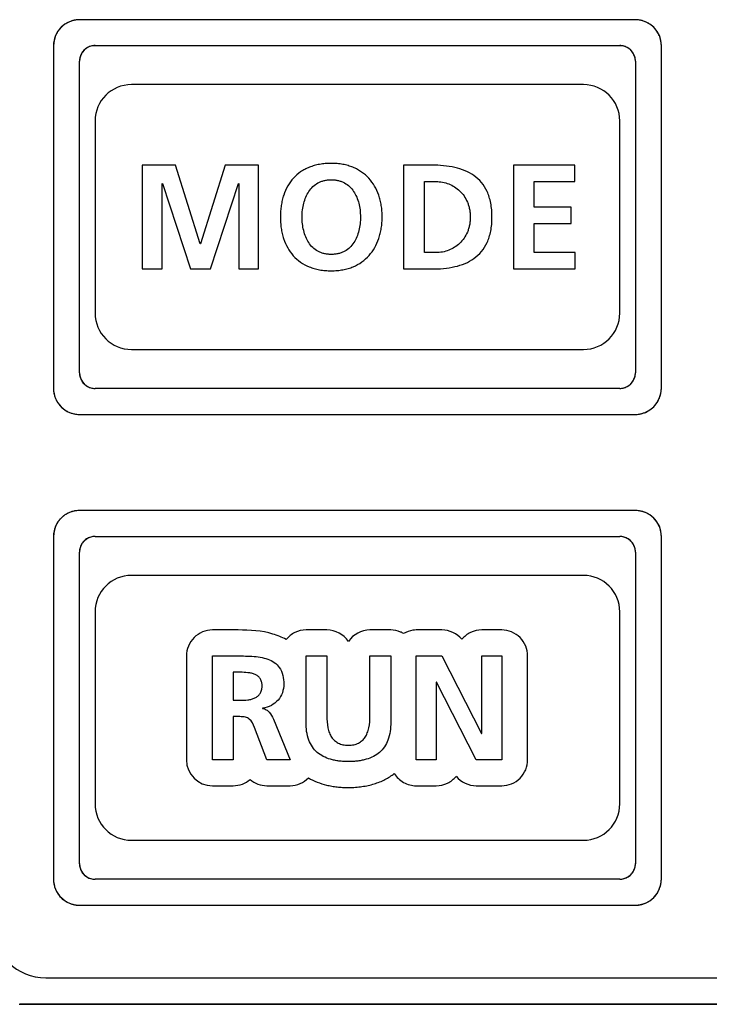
# Model space of a CAD drawing. Header units: millimetres. Extents: x 61 to 724, y -143 to 571.
# Tile 17 of 28: x 283 to 296, y 233 to 252. Entities that reach past the tile are written whole.
import ezdxf

# ---------------------------------------------------------------- set-up
doc = ezdxf.new("R2010")
doc.units = ezdxf.units.MM
doc.layers.add('11', color=2, linetype='CONTINUOUS')

msp = doc.modelspace()

# ---------------------------------------------------------------- linework, layer by layer
at = {"layer": '11'}
for p, q in [((284.113, 252.154), (284.112, 252.153)), ((295.064, 252.222), (284.364, 252.222)), ((295.315, 252.154), (295.314, 252.154)), ((283.932, 251.974), (283.932, 251.973)), ((295.495, 251.973), (295.495, 251.974)), ((283.864, 251.723), (283.864, 245.122)), ((284.663, 251.723), (294.764, 251.723)), ((295.564, 245.122), (295.564, 251.723)), ((284.363, 245.422), (284.363, 251.422)), ((295.064, 251.423), (295.064, 245.422)), ((294.064, 250.972), (285.364, 250.972)), ((284.664, 250.272), (284.664, 246.572)), ((294.764, 246.572), (294.764, 250.272)), ((285.572, 249.421), (285.572, 247.422)), ((286.213, 249.421), (285.572, 249.421)), ((286.689, 247.906), (286.213, 249.421)), ((287.17, 249.421), (286.694, 247.906)), ((287.811, 249.421), (287.17, 249.421)), ((287.811, 247.422), (287.811, 249.421)), ((290.603, 249.421), (290.603, 247.422)), ((291.149, 249.421), (290.603, 249.421)), ((292.716, 249.421), (292.716, 247.422)), ((293.896, 249.421), (292.716, 249.421)), ((293.896, 249.106), (293.896, 249.421)), ((285.955, 249.066), (285.961, 249.071)), ((285.955, 247.422), (285.955, 249.066)), ((285.961, 249.071), (286.5, 247.422)), ((286.883, 247.422), (287.422, 249.071)), ((287.422, 249.071), (287.428, 249.071)), ((287.428, 249.071), (287.428, 247.422)), ((291.003, 247.737), (291.003, 249.106)), ((291.003, 249.106), (291.227, 249.106)), ((293.117, 248.613), (293.117, 249.106)), ((293.117, 249.106), (293.896, 249.106)), ((293.83, 248.613), (293.117, 248.613)), ((293.83, 248.298), (293.83, 248.613)), ((293.117, 247.737), (293.117, 248.298)), ((293.117, 248.298), (293.83, 248.298)), ((286.694, 247.906), (286.689, 247.906)), ((291.227, 247.737), (291.003, 247.737)), ((293.902, 247.737), (293.117, 247.737)), ((293.902, 247.422), (293.902, 247.737)), ((285.572, 247.422), (285.955, 247.422)), ((286.5, 247.422), (286.883, 247.422)), ((287.428, 247.422), (287.811, 247.422)), ((290.603, 247.422), (291.149, 247.422)), ((292.716, 247.422), (293.902, 247.422)), ((285.364, 245.872), (294.064, 245.872)), ((294.764, 245.122), (284.663, 245.122)), ((283.932, 244.871), (283.932, 244.871)), ((295.495, 244.871), (295.495, 244.871)), ((284.112, 244.691), (284.113, 244.69)), ((284.364, 244.622), (295.064, 244.622)), ((295.314, 244.69), (295.315, 244.691)), ((284.113, 242.703), (284.112, 242.703)), ((295.064, 242.772), (284.364, 242.772)), ((295.315, 242.703), (295.314, 242.704)), ((283.932, 242.523), (283.932, 242.522)), ((295.495, 242.522), (295.495, 242.523)), ((283.864, 242.272), (283.864, 235.672)), ((284.663, 242.272), (294.764, 242.272)), ((295.564, 235.672), (295.564, 242.272)), ((284.363, 235.971), (284.363, 241.972)), ((295.064, 241.972), (295.064, 235.971)), ((294.064, 241.522), (285.364, 241.522)), ((284.664, 240.822), (284.664, 237.122)), ((294.764, 237.122), (294.764, 240.822)), ((287.419, 240.471), (286.923, 240.471)), ((289.125, 240.471), (288.724, 240.471)), ((290.356, 240.471), (289.955, 240.471)), ((291.339, 240.471), (290.846, 240.471)), ((292.49, 240.471), (292.107, 240.471)), ((286.423, 239.971), (286.423, 237.972)), ((286.923, 237.972), (286.923, 239.971)), ((286.923, 239.971), (287.355, 239.971)), ((288.724, 238.694), (288.724, 239.971)), ((288.724, 239.971), (289.125, 239.971)), ((289.125, 239.971), (289.125, 238.817)), ((289.955, 238.817), (289.955, 239.971)), ((289.955, 239.971), (290.356, 239.971)), ((290.356, 239.971), (290.356, 238.694)), ((290.846, 237.972), (290.846, 239.971)), ((290.846, 239.971), (291.338, 239.971)), ((291.338, 239.971), (292.1, 238.476)), ((292.106, 238.476), (292.106, 239.971)), ((292.106, 239.971), (292.49, 239.971)), ((292.49, 239.971), (292.49, 237.972)), ((292.99, 237.972), (292.99, 239.971)), ((287.324, 239.656), (287.324, 239.117)), ((287.455, 239.656), (287.324, 239.656)), ((291.23, 239.467), (291.23, 237.972)), ((291.235, 239.467), (291.23, 239.467)), ((292, 237.972), (291.235, 239.467)), ((287.324, 239.117), (287.455, 239.117)), ((287.885, 238.965), (287.885, 238.96)), ((287.324, 238.802), (287.324, 237.972)), ((287.452, 238.802), (287.324, 238.802)), ((288.097, 238.754), (288.418, 237.972)), ((287.971, 237.972), (287.73, 238.596)), ((292.1, 238.476), (292.106, 238.476)), ((287.324, 237.972), (286.923, 237.972)), ((288.418, 237.972), (287.971, 237.972)), ((291.23, 237.972), (290.846, 237.972)), ((292.49, 237.972), (292, 237.972)), ((286.923, 237.472), (287.324, 237.472)), ((287.971, 237.472), (288.418, 237.472)), ((290.846, 237.472), (291.23, 237.472)), ((292, 237.472), (292.49, 237.472)), ((285.364, 236.422), (294.064, 236.422)), ((294.764, 235.671), (284.663, 235.671)), ((283.932, 235.421), (283.932, 235.42)), ((295.495, 235.42), (295.495, 235.421)), ((284.112, 235.24), (284.113, 235.24)), ((284.364, 235.172), (295.064, 235.172)), ((295.314, 235.24), (295.315, 235.24)), ((283.714, 233.772), (308.414, 233.772)), ((283.205, 233.263), (308.923, 233.263)), ((283.214, 233.272), (308.914, 233.272))]:
    msp.add_line(p, q, dxfattribs=at)
for centre, radius, start, end in [((284.364, 251.722), 0.5, 89.9797, 179.9395), ((284.363, 251.717), 0.503, 119.9064, 127.3215), ((284.371, 251.703), 0.52, 112.5499, 119.8045), ((284.373, 251.7), 0.523, 112.3627, 112.5587), ((284.372, 251.702), 0.521, 105.1582, 112.3685), ((284.37, 251.707), 0.516, 104.9727, 105.1476), ((284.368, 251.717), 0.505, 97.5862, 104.9989), ((284.364, 251.746), 0.476, 90.0472, 97.598), ((295.064, 251.722), 0.5, 0.0484, 89.988), ((295.063, 251.747), 0.475, 82.329, 89.9519), ((295.059, 251.718), 0.504, 74.9934, 82.342), ((295.057, 251.708), 0.515, 74.8466, 75.0193), ((295.055, 251.702), 0.52, 67.6229, 74.8356), ((295.055, 251.701), 0.522, 67.4318, 67.629), ((295.056, 251.703), 0.519, 60.1885, 67.4403), ((295.064, 251.718), 0.503, 52.6564, 60.0822), ((284.382, 251.715), 0.519, 150.1745, 157.424), ((284.368, 251.723), 0.503, 142.6348, 150.0621), ((284.348, 251.738), 0.477, 135.0238, 142.6423), ((284.347, 251.738), 0.477, 127.314, 134.9462), ((295.08, 251.738), 0.477, 45.0432, 52.6638), ((295.079, 251.738), 0.477, 37.3277, 44.9657), ((295.059, 251.723), 0.503, 29.932, 37.3355), ((295.045, 251.715), 0.519, 22.5714, 29.8212), ((284.337, 251.722), 0.474, 172.3248, 179.9516), ((284.367, 251.718), 0.503, 164.98, 172.3377), ((284.377, 251.716), 0.514, 164.8365, 165.0065), ((284.382, 251.714), 0.52, 157.6079, 164.8251), ((284.384, 251.713), 0.522, 157.4159, 157.6145), ((295.043, 251.714), 0.522, 22.3812, 22.5795), ((295.045, 251.714), 0.52, 15.172, 22.3878), ((295.05, 251.716), 0.514, 14.9899, 15.1606), ((295.06, 251.718), 0.503, 7.5976, 15.0168), ((295.09, 251.722), 0.474, 0.0475, 7.6091), ((284.664, 251.422), 0.3, 90.0063, 179.9934), ((284.673, 251.419), 0.31, 147.5171, 155.6126), ((284.662, 251.426), 0.296, 139.3254, 147.5306), ((284.65, 251.436), 0.281, 130.8254, 139.3094), ((284.66, 251.425), 0.296, 122.65, 130.8075), ((284.667, 251.413), 0.309, 114.5308, 122.6627), ((284.669, 251.41), 0.313, 106.4423, 114.5499), ((284.666, 251.418), 0.305, 98.4001, 106.4617), ((284.665, 251.426), 0.297, 98.1697, 98.366), ((284.664, 251.437), 0.286, 90.055, 98.2192), ((294.764, 251.422), 0.3, 0.0066, 89.9937), ((294.763, 251.437), 0.286, 81.7808, 89.945), ((294.762, 251.426), 0.297, 81.634, 81.8303), ((294.761, 251.418), 0.305, 73.5911, 81.6003), ((294.758, 251.41), 0.313, 65.5938, 73.6101), ((294.76, 251.413), 0.31, 57.5172, 65.6127), ((294.767, 251.424), 0.296, 49.3255, 57.5307), ((294.777, 251.436), 0.281, 40.8255, 49.3095), ((294.766, 251.426), 0.296, 32.6501, 40.8077), ((294.754, 251.419), 0.309, 24.5309, 32.6628), ((284.649, 251.422), 0.286, 171.7807, 179.945), ((284.668, 251.42), 0.305, 163.591, 171.6002), ((284.66, 251.421), 0.297, 171.634, 171.8303), ((284.676, 251.417), 0.313, 155.5937, 163.61), ((294.751, 251.417), 0.313, 16.4423, 24.55), ((294.759, 251.42), 0.305, 8.4001, 16.4617), ((294.767, 251.421), 0.297, 8.1697, 8.366), ((294.778, 251.422), 0.286, 0.055, 8.2193), ((285.364, 250.272), 0.7, 90, 180), ((294.064, 250.272), 0.7, 0, 90), ((285.364, 246.572), 0.7, 180, 270), ((294.064, 246.572), 0.7, 270, 0), ((284.664, 245.422), 0.3, 180.0063, 269.9937), ((284.649, 245.422), 0.286, 180.055, 188.2192), ((284.66, 245.424), 0.297, 188.1697, 188.366), ((284.668, 245.425), 0.305, 188.4001, 196.4617), ((284.676, 245.427), 0.313, 196.4423, 204.55), ((294.764, 245.422), 0.3, 270.0063, 359.9937), ((294.751, 245.427), 0.313, 335.5938, 343.6101), ((294.759, 245.425), 0.305, 343.591, 351.6003), ((294.778, 245.423), 0.286, 351.7808, 359.945), ((294.767, 245.424), 0.297, 351.634, 351.8303), ((284.673, 245.426), 0.309, 204.5308, 212.6627), ((284.661, 245.418), 0.296, 212.65, 220.8076), ((284.65, 245.409), 0.281, 220.8255, 229.3095), ((284.66, 245.42), 0.296, 229.3254, 237.5306), ((284.667, 245.432), 0.31, 237.5172, 245.6127), ((284.669, 245.435), 0.313, 245.5938, 253.6101), ((294.758, 245.435), 0.313, 286.4423, 294.55), ((294.76, 245.431), 0.309, 294.5308, 302.6627), ((294.768, 245.42), 0.296, 302.65, 310.8076), ((294.777, 245.409), 0.281, 310.8255, 319.3095), ((294.766, 245.419), 0.296, 319.3254, 327.5306), ((294.754, 245.426), 0.31, 327.5172, 335.6127), ((284.364, 245.122), 0.5, 179.9969, 270.0031), ((284.339, 245.123), 0.476, 180.0473, 187.6014), ((284.368, 245.126), 0.505, 187.5896, 195.0045), ((284.379, 245.129), 0.516, 194.9781, 195.1522), ((284.384, 245.13), 0.521, 195.1629, 202.3752), ((284.666, 245.427), 0.305, 253.591, 261.6003), ((284.665, 245.419), 0.297, 261.634, 261.8303), ((284.664, 245.408), 0.286, 261.7808, 269.945), ((294.763, 245.408), 0.286, 270.055, 278.2192), ((294.762, 245.419), 0.297, 278.1697, 278.366), ((294.761, 245.427), 0.305, 278.4001, 286.4617), ((295.063, 245.122), 0.5, 270.0293, 0.0152), ((295.043, 245.13), 0.521, 337.629, 344.8401), ((295.048, 245.129), 0.516, 344.8507, 345.0254), ((295.058, 245.127), 0.505, 344.9998, 352.3435), ((295.087, 245.123), 0.476, 352.3303, 359.9519), ((284.385, 245.131), 0.523, 202.3694, 202.566), ((284.383, 245.13), 0.52, 202.5571, 209.8118), ((284.368, 245.121), 0.503, 209.916, 217.3292), ((284.344, 245.102), 0.472, 217.2824, 232.7017), ((295.08, 245.106), 0.477, 307.3268, 314.9656), ((295.079, 245.106), 0.477, 315.0436, 322.67), ((295.059, 245.121), 0.503, 322.6627, 330.0902), ((295.044, 245.13), 0.52, 330.1924, 337.4476), ((295.041, 245.131), 0.523, 337.4387, 337.6348), ((284.363, 245.127), 0.503, 232.6555, 240.0841), ((284.371, 245.141), 0.52, 240.1882, 247.4429), ((284.373, 245.144), 0.523, 247.434, 247.6306), ((284.372, 245.142), 0.521, 247.6248, 254.8371), ((284.37, 245.137), 0.516, 254.8478, 255.0219), ((284.368, 245.127), 0.505, 254.9961, 262.3422), ((284.364, 245.098), 0.476, 262.329, 269.9518), ((295.063, 245.097), 0.475, 270.0475, 277.6066), ((295.059, 245.126), 0.504, 277.5949, 285.0127), ((295.057, 245.136), 0.515, 284.9861, 285.158), ((295.055, 245.142), 0.52, 285.1691, 292.3839), ((295.055, 245.143), 0.522, 292.3777, 292.5754), ((295.056, 245.141), 0.519, 292.5669, 299.8188), ((295.064, 245.127), 0.503, 299.9276, 307.3345), ((284.364, 242.272), 0.5, 89.9797, 179.9395), ((284.363, 242.267), 0.503, 119.9064, 127.3215), ((284.371, 242.252), 0.52, 112.5499, 119.8045), ((284.373, 242.25), 0.523, 112.3627, 112.5587), ((284.372, 242.251), 0.521, 105.1582, 112.3685), ((284.37, 242.256), 0.516, 104.9727, 105.1476), ((284.368, 242.267), 0.505, 97.5862, 104.9989), ((284.364, 242.296), 0.476, 90.0472, 97.598), ((295.064, 242.272), 0.5, 0.0484, 89.988), ((295.063, 242.297), 0.475, 82.329, 89.9519), ((295.059, 242.267), 0.504, 74.9934, 82.342), ((295.057, 242.257), 0.515, 74.8466, 75.0193), ((295.055, 242.252), 0.52, 67.6229, 74.8356), ((295.055, 242.25), 0.522, 67.4318, 67.629), ((295.056, 242.253), 0.519, 60.1885, 67.4403), ((295.064, 242.267), 0.503, 52.6564, 60.0822), ((284.382, 242.264), 0.519, 150.1745, 157.424), ((284.368, 242.272), 0.503, 142.6348, 150.0621), ((284.348, 242.288), 0.477, 135.0238, 142.6423), ((284.347, 242.287), 0.477, 127.314, 134.9462), ((295.08, 242.287), 0.477, 45.0432, 52.6638), ((295.079, 242.288), 0.477, 37.3277, 44.9657), ((295.059, 242.272), 0.503, 29.932, 37.3355), ((295.045, 242.264), 0.519, 22.5714, 29.8212), ((284.337, 242.272), 0.474, 172.3248, 179.9516), ((284.367, 242.268), 0.503, 164.98, 172.3377), ((284.377, 242.265), 0.514, 164.8365, 165.0065), ((284.382, 242.264), 0.52, 157.6079, 164.8251), ((284.384, 242.263), 0.522, 157.4159, 157.6145), ((295.043, 242.263), 0.522, 22.3812, 22.5795), ((295.045, 242.264), 0.52, 15.172, 22.3878), ((295.05, 242.265), 0.514, 14.9899, 15.1606), ((295.06, 242.268), 0.503, 7.5976, 15.0168), ((295.09, 242.272), 0.474, 0.0475, 7.6091), ((284.664, 241.972), 0.3, 90.0063, 179.9934), ((284.673, 241.968), 0.31, 147.5171, 155.6126), ((284.662, 241.975), 0.296, 139.3254, 147.5306), ((284.65, 241.985), 0.281, 130.8254, 139.3094), ((284.66, 241.974), 0.296, 122.65, 130.8075), ((284.667, 241.963), 0.309, 114.5308, 122.6627), ((284.669, 241.959), 0.313, 106.4423, 114.5499), ((284.666, 241.967), 0.305, 98.4001, 106.4617), ((284.665, 241.975), 0.297, 98.1697, 98.366), ((284.664, 241.986), 0.286, 90.055, 98.2192), ((294.764, 241.972), 0.3, 0.0066, 89.9937), ((294.763, 241.986), 0.286, 81.7808, 89.945), ((294.762, 241.975), 0.297, 81.634, 81.8303), ((294.761, 241.967), 0.305, 73.5911, 81.6003), ((294.758, 241.959), 0.313, 65.5938, 73.6101), ((294.76, 241.962), 0.31, 57.5172, 65.6127), ((294.767, 241.974), 0.296, 49.3255, 57.5307), ((294.777, 241.985), 0.281, 40.8255, 49.3095), ((294.766, 241.976), 0.296, 32.6501, 40.8077), ((294.754, 241.968), 0.309, 24.5309, 32.6628), ((284.649, 241.971), 0.286, 171.7807, 179.945), ((284.668, 241.969), 0.305, 163.591, 171.6002), ((284.66, 241.97), 0.297, 171.634, 171.8303), ((284.676, 241.967), 0.313, 155.5937, 163.61), ((294.751, 241.967), 0.313, 16.4423, 24.55), ((294.759, 241.969), 0.305, 8.4001, 16.4617), ((294.767, 241.97), 0.297, 8.1697, 8.366), ((294.778, 241.972), 0.286, 0.055, 8.2193), ((285.364, 240.822), 0.7, 90, 180), ((294.064, 240.822), 0.7, 0, 90), ((286.923, 239.971), 0.5, 89.9984, 179.9991), ((289.125, 239.971), 0.5, 33.8585, 90.0366), ((289.955, 239.971), 0.5, 89.9634, 146.1415), ((291.339, 239.971), 0.5, 39.8703, 90.0002), ((292.49, 239.971), 0.5, 359.9987, 90.0013), ((286.923, 237.972), 0.5, 180.0005, 269.9995), ((292.49, 237.972), 0.5, 270.0009, 0.0016), ((287.971, 237.972), 0.5, 229.6383, 270.0201), ((292, 237.972), 0.5, 219.6225, 270.0008), ((285.364, 237.122), 0.7, 180, 270), ((294.064, 237.122), 0.7, 270, 0), ((284.664, 235.971), 0.3, 180.0063, 269.9937), ((284.649, 235.972), 0.286, 180.055, 188.2192), ((284.66, 235.973), 0.297, 188.1697, 188.366), ((284.668, 235.974), 0.305, 188.4001, 196.4617), ((284.676, 235.977), 0.313, 196.4423, 204.55), ((294.764, 235.972), 0.3, 270.0063, 359.9937), ((294.754, 235.975), 0.31, 327.5172, 335.6127), ((294.751, 235.977), 0.313, 335.5938, 343.6101), ((294.759, 235.974), 0.305, 343.591, 351.6003), ((294.778, 235.972), 0.286, 351.7808, 359.945), ((294.767, 235.973), 0.297, 351.634, 351.8303), ((284.364, 235.672), 0.5, 179.9969, 270.0031), ((284.339, 235.672), 0.476, 180.0473, 187.6014), ((284.673, 235.975), 0.309, 204.5308, 212.6627), ((284.661, 235.968), 0.296, 212.65, 220.8076), ((284.65, 235.958), 0.281, 220.8255, 229.3095), ((284.66, 235.969), 0.296, 229.3254, 237.5306), ((284.667, 235.981), 0.31, 237.5172, 245.6127), ((284.669, 235.984), 0.313, 245.5938, 253.6101), ((284.666, 235.976), 0.305, 253.591, 261.6003), ((284.665, 235.968), 0.297, 261.634, 261.8303), ((284.664, 235.957), 0.286, 261.7808, 269.945), ((294.763, 235.957), 0.286, 270.055, 278.2192), ((294.762, 235.968), 0.297, 278.1697, 278.366), ((294.761, 235.976), 0.305, 278.4001, 286.4617), ((294.758, 235.984), 0.313, 286.4423, 294.55), ((294.76, 235.981), 0.309, 294.5308, 302.6627), ((294.768, 235.969), 0.296, 302.65, 310.8076), ((294.777, 235.958), 0.281, 310.8255, 319.3095), ((294.766, 235.968), 0.296, 319.3254, 327.5306), ((295.063, 235.672), 0.5, 270.0293, 0.0152), ((295.087, 235.672), 0.476, 352.3303, 359.9519), ((284.368, 235.676), 0.505, 187.5896, 195.0045), ((284.379, 235.678), 0.516, 194.9781, 195.1522), ((284.384, 235.68), 0.521, 195.1629, 202.3752), ((284.385, 235.681), 0.523, 202.3694, 202.566), ((284.383, 235.679), 0.52, 202.5571, 209.8118), ((295.044, 235.679), 0.52, 330.1924, 337.4476), ((295.041, 235.681), 0.523, 337.4387, 337.6348), ((295.043, 235.68), 0.521, 337.629, 344.8401), ((295.048, 235.678), 0.516, 344.8507, 345.0254), ((295.058, 235.676), 0.505, 344.9998, 352.3435), ((284.368, 235.671), 0.503, 209.916, 217.3292), ((284.344, 235.652), 0.472, 217.2824, 232.7017), ((295.08, 235.656), 0.477, 307.3268, 314.9656), ((295.079, 235.655), 0.477, 315.0436, 322.67), ((295.059, 235.671), 0.503, 322.6627, 330.0902), ((284.363, 235.676), 0.503, 232.6555, 240.0841), ((284.371, 235.691), 0.52, 240.1882, 247.4429), ((284.373, 235.694), 0.523, 247.434, 247.6306), ((284.372, 235.692), 0.521, 247.6248, 254.8371), ((284.37, 235.687), 0.516, 254.8478, 255.0219), ((284.368, 235.677), 0.505, 254.9961, 262.3422), ((284.364, 235.647), 0.476, 262.329, 269.9518), ((295.063, 235.646), 0.475, 270.0475, 277.6066), ((295.059, 235.675), 0.504, 277.5949, 285.0127), ((295.057, 235.686), 0.515, 284.9861, 285.158), ((295.055, 235.691), 0.52, 285.1691, 292.3839), ((295.055, 235.693), 0.522, 292.3777, 292.5754), ((295.056, 235.69), 0.519, 292.5669, 299.8188), ((295.064, 235.676), 0.503, 299.9276, 307.3345), ((283.714, 234.772), 1, 180, 270)]:
    msp.add_arc(centre, radius, start, end, dxfattribs=at)
for points, knots in [([(289.21, 249.455), (289.19, 249.455), (289.152, 249.454), (289.077, 249.45), (288.987, 249.438), (288.885, 249.415), (288.789, 249.383), (288.701, 249.342), (288.594, 249.278), (288.476, 249.176), (288.366, 249.023), (288.301, 248.876), (288.265, 248.749), (288.245, 248.646), (288.235, 248.557), (288.231, 248.484), (288.23, 248.427), (288.231, 248.371), (288.235, 248.297), (288.245, 248.208), (288.264, 248.104), (288.3, 247.976), (288.364, 247.828), (288.474, 247.673), (288.616, 247.548), (288.757, 247.472), (288.882, 247.429), (288.985, 247.405), (289.076, 247.393), (289.141, 247.389), (289.171, 247.388), (289.18, 247.388)], [0, 0, 0, 0, 0.018396, 0.036286, 0.070655, 0.103368, 0.134697, 0.164929, 0.194359, 0.251923, 0.309795, 0.369986, 0.401493, 0.43413, 0.468024, 0.48548, 0.503288, 0.521097, 0.538573, 0.572559, 0.605341, 0.637032, 0.697646, 0.755929, 0.813838, 0.873707, 0.905196, 0.938096, 0.972695, 0.990723, 1, 1, 1, 1]), ([(289.18, 247.388), (289.19, 247.388), (289.22, 247.387), (289.268, 247.389), (289.343, 247.393), (289.433, 247.406), (289.535, 247.43), (289.66, 247.473), (289.801, 247.55), (289.943, 247.677), (290.053, 247.832), (290.118, 247.98), (290.155, 248.108), (290.175, 248.21), (290.187, 248.317), (290.191, 248.427), (290.187, 248.537), (290.175, 248.644), (290.155, 248.746), (290.118, 248.873), (290.052, 249.019), (289.94, 249.172), (289.822, 249.275), (289.715, 249.34), (289.627, 249.382), (289.533, 249.414), (289.431, 249.438), (289.342, 249.45), (289.268, 249.454), (289.229, 249.455), (289.21, 249.455)], [0, 0, 0, 0, 0.00913, 0.027157, 0.044697, 0.078438, 0.110627, 0.141539, 0.200576, 0.257893, 0.315565, 0.375309, 0.406409, 0.438476, 0.47161, 0.505895, 0.540159, 0.573204, 0.605128, 0.636047, 0.695378, 0.752647, 0.809622, 0.838681, 0.868452, 0.899205, 0.93121, 0.964724, 0.982128, 1, 1, 1, 1]), ([(291.149, 247.422), (291.297, 247.422), (291.514, 247.439), (291.784, 247.522), (291.961, 247.617), (292.109, 247.753), (292.201, 247.9), (292.253, 248.037), (292.282, 248.154), (292.297, 248.259), (292.303, 248.35), (292.304, 248.421), (292.303, 248.493), (292.297, 248.584), (292.282, 248.689), (292.253, 248.806), (292.201, 248.943), (292.109, 249.09), (291.961, 249.226), (291.784, 249.321), (291.514, 249.404), (291.297, 249.421), (291.149, 249.421)], [0, 0, 0, 0, 0.126209, 0.184953, 0.241284, 0.297162, 0.355963, 0.387859, 0.42213, 0.459328, 0.479195, 0.499986, 0.520778, 0.540645, 0.577845, 0.612118, 0.644017, 0.702824, 0.758708, 0.815044, 0.87379, 1, 1, 1, 1]), ([(289.21, 247.703), (289.198, 247.703), (289.173, 247.703), (289.125, 247.707), (289.069, 247.717), (289.007, 247.737), (288.931, 247.772), (288.849, 247.833), (288.772, 247.928), (288.715, 248.039), (288.676, 248.162), (288.653, 248.293), (288.644, 248.469), (288.663, 248.645), (288.718, 248.808), (288.776, 248.917), (288.854, 249.011), (288.936, 249.071), (289.011, 249.106), (289.072, 249.126), (289.127, 249.136), (289.174, 249.14), (289.198, 249.14), (289.21, 249.14)], [0, 0, 0, 0, 0.018368, 0.036068, 0.069722, 0.101527, 0.132021, 0.190887, 0.249627, 0.310073, 0.372803, 0.437487, 0.503342, 0.631148, 0.693187, 0.753257, 0.811798, 0.870359, 0.900542, 0.931872, 0.964846, 0.98212, 1, 1, 1, 1]), ([(289.21, 249.14), (289.222, 249.14), (289.246, 249.14), (289.293, 249.136), (289.348, 249.126), (289.409, 249.106), (289.484, 249.071), (289.566, 249.011), (289.644, 248.917), (289.703, 248.808), (289.757, 248.645), (289.776, 248.469), (289.767, 248.293), (289.745, 248.162), (289.706, 248.039), (289.649, 247.928), (289.571, 247.833), (289.489, 247.772), (289.414, 247.737), (289.351, 247.717), (289.295, 247.707), (289.247, 247.703), (289.223, 247.703), (289.21, 247.703)], [0, 0, 0, 0, 0.017878, 0.035151, 0.068123, 0.099454, 0.129639, 0.188203, 0.246748, 0.306818, 0.368854, 0.496647, 0.562494, 0.627171, 0.689895, 0.750337, 0.809076, 0.867947, 0.898447, 0.930259, 0.963921, 0.981626, 1, 1, 1, 1]), ([(291.227, 249.106), (291.31, 249.106), (291.436, 249.082), (291.585, 249.007), (291.685, 248.929), (291.77, 248.83), (291.824, 248.732), (291.855, 248.646), (291.872, 248.575), (291.883, 248.5), (291.887, 248.421), (291.883, 248.343), (291.872, 248.268), (291.855, 248.197), (291.824, 248.11), (291.77, 248.012), (291.685, 247.913), (291.585, 247.836), (291.436, 247.76), (291.31, 247.737), (291.227, 247.737)], [0, 0, 0, 0, 0.11733, 0.176206, 0.23561, 0.296302, 0.359445, 0.392463, 0.426725, 0.462488, 0.500026, 0.537563, 0.573324, 0.607582, 0.640595, 0.703727, 0.764407, 0.823802, 0.882672, 1, 1, 1, 1]), ([(288.341, 240.289), (288.261, 240.333), (287.965, 240.452), (287.643, 240.471), (287.419, 240.471)], [0, 0, 0, 0, 0.289762, 1, 1, 1, 1]), ([(288.724, 240.471), (288.651, 240.471), (288.504, 240.437), (288.387, 240.343), (288.341, 240.289)], [0, 0, 0, 0, 0.507986, 1, 1, 1, 1]), ([(290.601, 240.404), (290.583, 240.415), (290.507, 240.452), (290.421, 240.471), (290.356, 240.471)], [0, 0, 0, 0, 0.245991, 1, 1, 1, 1]), ([(290.846, 240.471), (290.824, 240.471), (290.739, 240.465), (290.656, 240.435), (290.601, 240.404)], [0, 0, 0, 0, 0.258162, 1, 1, 1, 1]), ([(292.107, 240.471), (292.033, 240.471), (291.886, 240.438), (291.768, 240.346), (291.723, 240.291)], [0, 0, 0, 0, 0.508522, 1, 1, 1, 1]), ([(287.355, 239.971), (287.465, 239.971), (287.628, 239.972), (287.84, 239.95), (287.986, 239.914), (288.116, 239.852), (288.265, 239.708), (288.297, 239.54), (288.297, 239.43)], [0, 0, 0, 0, 0.263564, 0.391536, 0.511931, 0.624553, 0.734885, 1, 1, 1, 1]), ([(287.455, 239.117), (287.505, 239.117), (287.58, 239.12), (287.676, 239.138), (287.741, 239.16), (287.799, 239.195), (287.837, 239.237), (287.858, 239.277), (287.87, 239.312), (287.876, 239.345), (287.879, 239.373), (287.879, 239.395), (287.879, 239.417), (287.876, 239.444), (287.87, 239.475), (287.858, 239.508), (287.837, 239.547), (287.8, 239.586), (287.742, 239.618), (287.677, 239.639), (287.58, 239.654), (287.506, 239.656), (287.455, 239.656)], [0, 0, 0, 0, 0.130601, 0.193983, 0.254259, 0.311696, 0.368796, 0.398829, 0.430857, 0.465741, 0.484532, 0.50435, 0.523466, 0.541557, 0.575065, 0.605771, 0.634574, 0.689612, 0.745643, 0.805151, 0.868323, 1, 1, 1, 1]), ([(288.297, 239.43), (288.297, 239.373), (288.279, 239.261), (288.194, 239.115), (288.058, 239.007), (287.945, 238.974), (287.885, 238.965)], [0, 0, 0, 0, 0.249732, 0.489777, 0.734182, 1, 1, 1, 1]), ([(287.885, 238.96), (287.911, 238.958), (287.961, 238.941), (288.039, 238.871), (288.076, 238.801), (288.097, 238.754)], [0, 0, 0, 0, 0.248659, 0.4965, 1, 1, 1, 1]), ([(287.73, 238.596), (287.708, 238.654), (287.67, 238.745), (287.552, 238.799), (287.488, 238.802), (287.452, 238.802)], [0, 0, 0, 0, 0.495302, 0.714529, 1, 1, 1, 1]), ([(290.356, 238.694), (290.356, 238.577), (290.336, 238.408), (290.239, 238.218), (290.144, 238.11), (290.023, 238.029), (289.907, 237.985), (289.804, 237.96), (289.721, 237.947), (289.648, 237.94), (289.587, 237.938), (289.54, 237.937), (289.493, 237.938), (289.432, 237.94), (289.359, 237.947), (289.275, 237.96), (289.173, 237.985), (289.057, 238.029), (288.936, 238.11), (288.84, 238.218), (288.743, 238.408), (288.724, 238.577), (288.724, 238.694)], [0, 0, 0, 0, 0.136806, 0.194499, 0.249282, 0.304662, 0.363619, 0.395162, 0.42832, 0.463231, 0.481379, 0.5, 0.518621, 0.536769, 0.57168, 0.604838, 0.636381, 0.695338, 0.750718, 0.805501, 0.863194, 1, 1, 1, 1]), ([(289.125, 238.817), (289.125, 238.739), (289.132, 238.627), (289.171, 238.49), (289.213, 238.406), (289.271, 238.338), (289.332, 238.297), (289.388, 238.274), (289.435, 238.261), (289.477, 238.255), (289.512, 238.253), (289.54, 238.252), (289.568, 238.253), (289.603, 238.255), (289.645, 238.261), (289.691, 238.274), (289.747, 238.297), (289.808, 238.338), (289.866, 238.406), (289.908, 238.49), (289.947, 238.627), (289.955, 238.739), (289.955, 238.817)], [0, 0, 0, 0, 0.145839, 0.208804, 0.266311, 0.320533, 0.374805, 0.403292, 0.433335, 0.465428, 0.48239, 0.500031, 0.517652, 0.534599, 0.566665, 0.596691, 0.625168, 0.679437, 0.733667, 0.791186, 0.854158, 1, 1, 1, 1]), ([(287.324, 237.472), (287.383, 237.472), (287.501, 237.493), (287.604, 237.554), (287.648, 237.591)], [0, 0, 0, 0, 0.508879, 1, 1, 1, 1]), ([(288.418, 237.472), (288.484, 237.472), (288.616, 237.5), (288.726, 237.576), (288.772, 237.623)], [0, 0, 0, 0, 0.501556, 1, 1, 1, 1]), ([(288.772, 237.623), (288.825, 237.592), (288.938, 237.538), (289.089, 237.49), (289.219, 237.463), (289.322, 237.448), (289.411, 237.441), (289.484, 237.438), (289.544, 237.437), (289.608, 237.438), (289.695, 237.443), (289.8, 237.454), (289.921, 237.476), (290.071, 237.515), (290.244, 237.585), (290.368, 237.663), (290.424, 237.707)], [0, 0, 0, 0, 0.104832, 0.215255, 0.27312, 0.332985, 0.395024, 0.426913, 0.459404, 0.498425, 0.536539, 0.610202, 0.680754, 0.748561, 0.877375, 1, 1, 1, 1]), ([(290.424, 237.707), (290.467, 237.638), (290.592, 237.516), (290.762, 237.472), (290.846, 237.472)], [0, 0, 0, 0, 0.492526, 1, 1, 1, 1]), ([(291.23, 237.472), (291.304, 237.472), (291.451, 237.505), (291.57, 237.598), (291.615, 237.653)], [0, 0, 0, 0, 0.508485, 1, 1, 1, 1])]:
    msp.add_open_spline(points, degree=3, knots=knots, dxfattribs=at)

doc.saveas('drawing.dxf')
